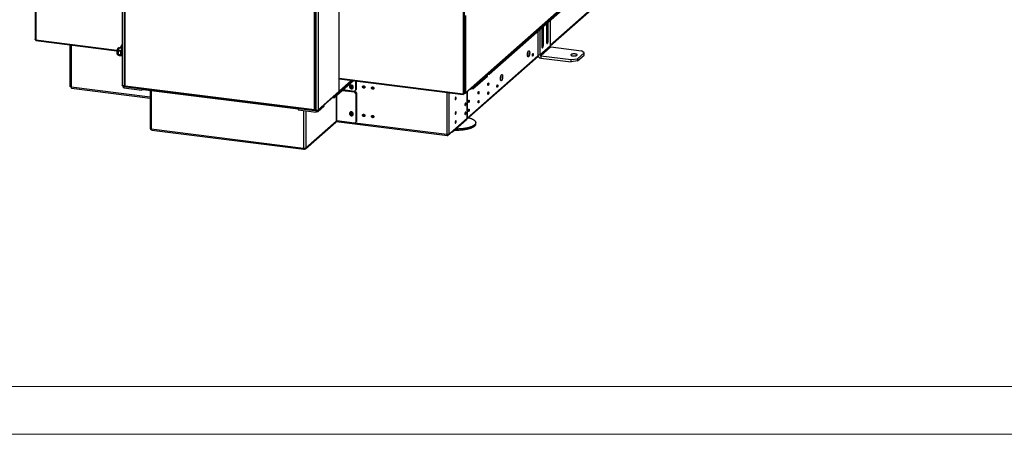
# Model space of a CAD drawing. Header units: millimetres. Extents: x 0 to 39025, y 0 to 11880.
# Tile 16 of 64: x 29995 to 32056, y 0 to 868. Entities that reach past the tile are written whole.
import ezdxf

# ---------------------------------------------------------------- set-up
doc = ezdxf.new("R2010")
doc.units = ezdxf.units.MM
doc.layers.add('FORMAT', color=7, linetype='Continuous')

msp = doc.modelspace()

# ---------------------------------------------------------------- linework, layer by layer
at = {"color": 7, "linetype": 'Continuous', "lineweight": 25, "ltscale": 20}
for p, q in [((30027.8, 2295.7), (30027.8, 826.3)), ((30029.1, 2294.8), (30029.1, 825.6)), ((30923.4, 2182.1), (30923.4, 713)), ((30926.1, 713.6), (30926.1, 2183.2)), ((30210, 1549.9), (30210, 730.7)), ((30214.2, 1549.8), (30214.2, 729.4)), ((30663.6, 1536.7), (30663.6, 717.7)), ((30663.8, 717.9), (30663.8, 1536.9)), ((30215.3, 1522.8), (30215.3, 729.3)), ((30216.5, 728.7), (30216.5, 1521.5)), ((30615.3, 1499.2), (30615.3, 678.9)), ((30620.3, 1498.4), (30620.3, 679.4)), ((30612.2, 678.9), (30612.2, 1471.7)), ((30614.6, 679.4), (30614.6, 1473.3)), ((30927.7, 713.9), (31479.1, 1200.1)), ((30928.3, 715.1), (31479.6, 1201.4)), ((31481.1, 1199.7), (30977.9, 755.9)), ((31481.1, 1196.8), (30977.9, 753.1)), ((31270.3, 960.1), (31105.5, 814.7)), ((31105.5, 813.2), (31270.8, 959)), ((30928.3, 876.6), (30928.3, 715.1)), ((31105.5, 865.6), (31105.5, 813)), ((31084.3, 846.9), (31084.3, 794.3)), ((31088.3, 850.5), (31088.3, 812)), ((31091.5, 814.8), (31091.5, 853.3)), ((31098.2, 859.2), (31098.2, 820.8)), ((31101.4, 823.6), (31101.4, 862)), ((30029.1, 825.6), (30199.1, 804.2)), ((31079.6, 842.7), (31079.6, 794.9)), ((30029.6, 824.3), (30198.8, 803)), ((30100.6, 815.3), (30100.6, 728.3)), ((30103.1, 815), (30103.1, 727.1)), ((30204.1, 808.9), (30201.9, 803.8)), ((30201.9, 803.8), (30207.7, 803.1)), ((30204.1, 808.9), (30209.9, 808.2)), ((30204.6, 809.3), (30210, 808.6)), ((30207.7, 803.1), (30209.9, 808.2)), ((30210, 810.5), (30209.7, 808.6)), ((31084.3, 794.3), (31105.5, 813)), ((31086.1, 792.2), (31107.4, 810.9)), ((31088.3, 815.2), (31091.5, 814.8)), ((31098.2, 824), (31101.4, 823.6)), ((31107.4, 810.9), (31171, 802.9)), ((30201.6, 802.4), (30207.4, 801.7)), ((30201.6, 802.4), (30201.6, 795.8)), ((30201.6, 795.8), (30207.3, 795.1)), ((30201.8, 794.8), (30207.6, 794.1)), ((30201.8, 794.8), (30202.9, 794)), ((30202.2, 793.9), (30203.1, 793.8)), ((30202.9, 794), (30203.9, 793.2)), ((30203.9, 793.2), (30209.7, 792.5)), ((30207.3, 795.1), (30207.4, 801.7)), ((30209.7, 792.5), (30207.6, 794.1)), ((30209.1, 793.1), (30210, 793)), ((30930.9, 659.3), (31080.6, 791.3)), ((31080.1, 792.3), (30931.9, 661.7)), ((31079.6, 794.9), (31084.3, 794.3)), ((31086.1, 792.2), (31149.7, 784.2)), ((31086.1, 792.2), (31086.1, 787.5)), ((31086.1, 787.5), (31149.7, 779.5)), ((31149.7, 784.2), (31162.6, 786.1)), ((31149.7, 779.5), (31149.7, 784.2)), ((31162.6, 786.1), (31176.8, 798.6)), ((31162.6, 781.4), (31176.8, 793.9)), ((31162.6, 786.1), (31162.6, 781.4)), ((31176.8, 798.6), (31171, 802.9)), ((31176.8, 793.9), (31176.8, 798.6)), ((31162.6, 781.4), (31149.7, 779.5)), ((30663.8, 745.7), (30923.4, 713)), ((30663.8, 744.4), (30923.8, 711.6)), ((30944.1, 726.1), (30974.2, 752.6)), ((30944.1, 723.2), (30974.2, 749.8)), ((30974.2, 752.6), (30972.8, 753.6)), ((30977.9, 753.1), (30974.2, 752.5)), ((30974.2, 749.8), (30974.2, 752.6)), ((30974.9, 755.4), (30977.9, 755.9)), ((30977.9, 755.9), (30977.9, 753.1)), ((30103.1, 727.1), (30268.4, 706.2)), ((30103.9, 724.5), (30268.4, 703.8)), ((30211.7, 729), (30211.7, 729.6)), ((30211.7, 729), (30214.2, 728.4)), ((30211.9, 726.6), (30211.9, 729)), ((30213.6, 725.3), (30211.9, 726.6)), ((30212.8, 728.7), (30213.6, 728.1)), ((30213.6, 728.1), (30251.1, 723.4)), ((30213.6, 728.1), (30213.6, 725.3)), ((30213.6, 725.3), (30251.1, 720.6)), ((30213.9, 729.4), (30214.2, 729.3)), ((30214.2, 729.4), (30215.3, 729.7)), ((30214.2, 729.3), (30215.3, 729.6)), ((30214.2, 729.3), (30214.2, 728.4)), ((30214.2, 728.4), (30215.9, 728.8)), ((30612.2, 678.9), (30216.5, 728.7)), ((30216.7, 728), (30612.4, 678.1)), ((30251.4, 723.6), (30251.1, 723.4)), ((30251.1, 723.4), (30251.1, 720.6)), ((30253.3, 722.5), (30251.1, 720.6)), ((30253.9, 721.8), (30578.2, 681)), ((30652.9, 707.3), (30691, 740.9)), ((30652.9, 704.5), (30693.8, 740.6)), ((30663.5, 717), (30690.7, 741)), ((30663.8, 718.2), (30689.7, 741.1)), ((30672, 721.4), (30696.3, 718.3)), ((30699.1, 720.8), (30699.1, 739.9)), ((30699.1, 720.8), (30700.1, 721.7)), ((30700.1, 721.7), (30700.1, 739.8)), ((30944.1, 723.2), (30939.2, 722.5)), ((30955.5, 736.3), (30940.5, 723.1)), ((30940.5, 725.1), (30940.5, 723.1)), ((30943.7, 726), (30944.1, 726.1)), ((30944.1, 726.1), (30944.1, 723.2)), ((30955.5, 736.3), (30955.5, 738.3)), ((30955.8, 736.9), (30955.8, 738.6)), ((30268.4, 720), (30268.4, 640.5)), ((30270.8, 719.7), (30270.8, 639.3)), ((30619.7, 678.2), (30663.1, 716.5)), ((30663.6, 717.7), (30620.3, 679.4)), ((30648.9, 703.9), (30649, 703.9)), ((30652.9, 704.5), (30649, 703.9)), ((30649, 703.9), (30649, 704)), ((30652.7, 707.3), (30652.9, 707.3)), ((30652.9, 707.3), (30652.9, 704.5)), ((30657.9, 708.9), (30657.9, 655.7)), ((30658.9, 655.9), (30658.9, 709.8)), ((30670.3, 719.9), (30696.3, 716.6)), ((30671.3, 720.8), (30697.3, 717.5)), ((30696.3, 718.3), (30699.1, 720.8)), ((30696.3, 716.6), (30697.3, 717.5)), ((30699.1, 713.4), (30696.3, 716.6)), ((30697.3, 717.5), (30700.1, 714.3)), ((30700.1, 714.3), (30699.1, 713.4)), ((30699.1, 713.4), (30699.1, 653.6)), ((30700.1, 714.3), (30700.1, 654.6)), ((30889.7, 715.9), (30889.7, 628)), ((30894.6, 628.7), (30894.6, 715.3)), ((30924.1, 712.7), (30923.8, 712.7)), ((30924.4, 712.9), (30924.1, 712.7)), ((30924.1, 712.7), (30924.1, 711.7)), ((30924.8, 712.4), (30924.1, 711.7)), ((30924.8, 712.4), (30924.8, 713)), ((30925.1, 712.9), (30924.9, 713)), ((30926.4, 713.5), (30925.1, 712.9)), ((30925.1, 713), (30925.1, 712.9)), ((30926.4, 713.5), (30926.4, 714.1)), ((30931.8, 661.5), (30931.8, 717.4)), ((30931.9, 717.6), (30931.9, 661.7)), ((30578.3, 682.2), (30578.5, 682.4)), ((30578.3, 682.2), (30615.8, 677.5)), ((30578.3, 682.2), (30578.3, 679.4)), ((30619.6, 678), (30632.8, 689.6)), ((30619.6, 675.2), (30632.8, 686.8)), ((30632.8, 689.6), (30632.7, 689.7)), ((30632.8, 686.8), (30632.8, 689.6)), ((30578.3, 679.4), (30615.8, 674.6)), ((30589.6, 677.9), (30589.6, 599.1)), ((30594.5, 677.3), (30594.5, 599.9)), ((30615.3, 677.8), (30614.5, 679.2)), ((30615.3, 678.9), (30614.6, 680)), ((30615.3, 678.8), (30614.6, 679.9)), ((30615.3, 678.8), (30615.3, 677.8)), ((30615.5, 678.8), (30615.3, 678.8)), ((30618.4, 677.8), (30615.3, 677.8)), ((30615.8, 677.5), (30617.9, 677.8)), ((30615.8, 674.6), (30615.8, 677.5)), ((30619.6, 675.2), (30615.8, 674.6)), ((30618.4, 677.8), (30618.4, 678.6)), ((30619.4, 678), (30619.6, 678)), ((30619.6, 678), (30619.6, 675.2)), ((30734.3, 666.2), (30735.7, 666.9)), ((30891, 625.6), (30931.8, 661.5)), ((30931.8, 661.7), (30931.9, 661.7)), ((30270.8, 639.3), (30589.6, 599.1)), ((30593.6, 597.6), (30656.8, 653.3)), ((30594.5, 599.9), (30657.9, 655.7)), ((30657.7, 654.7), (30890.5, 625.4)), ((30696.3, 651.2), (30658.9, 655.9)), ((30696.3, 651.2), (30699.1, 653.6)), ((30697.4, 652.2), (30889.7, 628)), ((30699.1, 653.6), (30700.1, 654.6)), ((30901.4, 633.2), (30930.7, 659.1)), ((30949.9, 649.5), (30949.9, 652.3)), ((30272.2, 636.6), (30590, 596.6)), ((30891, 627.9), (30891, 625.6)), ((30590.3, 596.8), (30590.3, 599.1)), ((30590.3, 597.6), (30591.2, 596.9)), ((30591.2, 596.9), (30591.2, 599))]:
    msp.add_line(p, q, dxfattribs=at)
at = {"color": 7, "linetype": 'Continuous', "lineweight": 25, "ltscale": 20, "flags": 128}
for points in [[(30029.1, 825.6), (30028.8, 825.7), (30028.5, 825.8), (30028.2, 825.9), (30028, 826), (30027.9, 826.1), (30027.8, 826.2), (30027.8, 826.3)], [(30029.6, 824.3), (30029.5, 824.3), (30029.4, 824.3), (30029.3, 824.5), (30029.2, 824.7), (30029.1, 825), (30029.1, 825.3), (30029.1, 825.6)], [(30204.1, 808.8), (30203.6, 808.8), (30203.2, 808.8), (30202.7, 808.7), (30202.3, 808.6), (30202, 808.4), (30201.6, 808.2), (30201.2, 808), (30200.9, 807.7), (30200.6, 807.3), (30200.3, 806.9), (30200, 806.5), (30199.8, 806), (30199.5, 805.4), (30199.3, 804.8), (30199.1, 804.2), (30199, 803.6), (30198.8, 803), (30198.7, 802.4), (30198.6, 801.8), (30198.6, 801.2), (30198.5, 800.6), (30198.5, 800), (30198.6, 799.4), (30198.6, 798.8), (30198.7, 798.2), (30198.8, 797.6), (30199, 796.9), (30199.1, 796.4), (30199.4, 796), (30199.6, 795.6), (30199.9, 795.2), (30200.2, 794.9), (30200.5, 794.6), (30200.9, 794.4), (30201.3, 794.2), (30201.7, 794.1), (30202.1, 794), (30202.2, 793.9)], [(30204.1, 808.8), (30203.9, 808.8), (30203.7, 808.8), (30203.4, 808.6), (30203.2, 808.5), (30202.9, 808.2), (30202.7, 807.9), (30202.4, 807.5), (30202.2, 807.1), (30202, 806.7), (30201.8, 806.1), (30201.6, 805.6), (30201.4, 805), (30201.2, 804.4), (30201, 803.7), (30200.9, 803), (30200.8, 802.4), (30200.7, 801.7), (30200.6, 801), (30200.6, 800.3), (30200.5, 799.6), (30200.5, 798.9), (30200.5, 798.3), (30200.6, 797.6), (30200.6, 797.1), (30200.7, 796.5), (30200.8, 796), (30200.9, 795.5), (30201.1, 795.1), (30201.3, 794.8), (30201.4, 794.5), (30201.6, 794.3), (30201.8, 794.1), (30202.1, 794), (30202.2, 793.9)], [(30210, 815.5), (30209.7, 815.3), (30209.3, 815.1), (30209, 814.8), (30208.7, 814.5), (30208.4, 814.1), (30208.1, 813.7), (30207.8, 813.2), (30207.6, 812.6), (30207.3, 812.1), (30207.1, 811.5), (30207, 810.9), (30206.8, 810.3), (30206.7, 809.7), (30206.6, 809.1), (30206.6, 809)], [(30210, 805.9), (30209.9, 805.7), (30209.7, 805.1), (30209.5, 804.6), (30209.3, 804), (30209.1, 803.4), (30209, 802.7), (30208.8, 802), (30208.7, 801.4), (30208.6, 800.7), (30208.5, 800), (30208.5, 799.3), (30208.5, 798.6), (30208.5, 797.9), (30208.5, 797.3), (30208.5, 796.6), (30208.6, 796.1), (30208.7, 795.5), (30208.8, 795), (30208.9, 794.5), (30209, 794.1), (30209.2, 793.8), (30209.4, 793.5), (30209.6, 793.3), (30209.8, 793.1), (30210, 793), (30210, 793)], [(31088.3, 812), (31088.3, 811.5), (31088.4, 811.1), (31088.4, 810.6), (31088.5, 810.2), (31088.6, 809.9), (31088.7, 809.6), (31088.9, 809.3), (31089, 809.2), (31089.2, 809), (31089.4, 809), (31089.5, 809), (31089.7, 809.1), (31089.9, 809.2), (31090.1, 809.4), (31090.3, 809.7), (31090.5, 810), (31090.7, 810.3), (31090.8, 810.7), (31091, 811.2), (31091.1, 811.7), (31091.2, 812.2), (31091.3, 812.7), (31091.4, 813.3), (31091.5, 813.8), (31091.5, 814.3), (31091.5, 814.8)], [(31098.2, 820.8), (31098.2, 820.3), (31098.3, 819.8), (31098.3, 819.4), (31098.4, 819), (31098.5, 818.6), (31098.6, 818.3), (31098.8, 818.1), (31098.9, 817.9), (31099.1, 817.8), (31099.3, 817.7), (31099.4, 817.7), (31099.6, 817.8), (31099.8, 817.9), (31100, 818.1), (31100.2, 818.4), (31100.4, 818.7), (31100.6, 819.1), (31100.7, 819.5), (31100.9, 819.9), (31101, 820.4), (31101.1, 820.9), (31101.2, 821.4), (31101.3, 822), (31101.4, 822.5), (31101.4, 823.1), (31101.4, 823.6)], [(30207.4, 798.4), (30207.4, 797.7), (30207.4, 797.1), (30207.5, 796.5), (30207.5, 795.9), (30207.6, 795.3), (30207.8, 794.9), (30207.9, 794.4), (30208.1, 794), (30208.2, 793.7), (30208.4, 793.5), (30208.6, 793.3)], [(31058.2, 794.4), (31058.2, 795), (31058.2, 795.7), (31058.3, 796.3), (31058.4, 797), (31058.5, 797.6), (31058.6, 798.2), (31058.7, 798.8), (31058.9, 799.4), (31059.1, 800), (31059.3, 800.5), (31059.5, 801), (31059.7, 801.4), (31059.9, 801.8), (31060.1, 802.1), (31060.3, 802.4), (31060.6, 802.6), (31060.8, 802.8), (31061, 802.9), (31061.2, 802.9), (31061.4, 802.9), (31061.6, 802.8), (31061.8, 802.6), (31062, 802.4), (31062.2, 802.1), (31062.3, 801.8), (31062.5, 801.4), (31062.6, 800.9), (31062.7, 800.4), (31062.7, 799.9), (31062.8, 799.4), (31062.8, 798.8), (31062.8, 798.2), (31062.8, 797.5), (31062.7, 796.9), (31062.7, 796.3), (31062.6, 795.6), (31062.5, 795), (31062.3, 794.4), (31062.2, 793.8), (31062, 793.2), (31061.8, 792.7), (31061.6, 792.2), (31061.4, 791.7), (31061.2, 791.3), (31061, 790.9), (31060.8, 790.6), (31060.6, 790.4), (31060.3, 790.2), (31060.1, 790.1), (31059.9, 790), (31059.7, 790), (31059.5, 790.1), (31059.3, 790.2), (31059.1, 790.4), (31058.9, 790.6), (31058.7, 791), (31058.6, 791.3), (31058.5, 791.7), (31058.4, 792.2), (31058.3, 792.7), (31058.2, 793.2), (31058.2, 793.8), (31058.2, 794.4)], [(31068.4, 793.5), (31068.4, 793.9), (31068.5, 794.4), (31068.5, 794.8), (31068.6, 795.2), (31068.7, 795.6), (31068.8, 795.9), (31068.9, 796.2), (31069.1, 796.5), (31069.2, 796.7), (31069.4, 796.8), (31069.5, 796.9), (31069.7, 796.9), (31069.8, 796.9), (31069.9, 796.8), (31070, 796.6), (31070.1, 796.3), (31070.2, 796.1), (31070.2, 795.7), (31070.3, 795.4), (31070.3, 795), (31070.2, 794.5), (31070.2, 794.1), (31070.1, 793.7), (31070, 793.3), (31069.9, 793), (31069.8, 792.6), (31069.7, 792.3), (31069.5, 792.1), (31069.4, 791.9), (31069.2, 791.8), (31069.1, 791.8), (31068.9, 791.8), (31068.8, 791.9), (31068.7, 792), (31068.6, 792.2), (31068.5, 792.5), (31068.5, 792.8), (31068.4, 793.2), (31068.4, 793.5)], [(31149.6, 794.9), (31149.4, 794.7), (31149.3, 794.5), (31149.2, 794.3), (31149.2, 794), (31149.2, 793.8), (31149.4, 793.6), (31149.5, 793.4), (31149.8, 793.2), (31150.1, 793), (31150.4, 792.8), (31150.9, 792.7), (31151.3, 792.5), (31151.8, 792.4), (31152.4, 792.3), (31152.9, 792.2), (31153.5, 792.1), (31154.2, 792), (31154.8, 792), (31155.4, 792), (31156.1, 792), (31156.7, 792), (31157.4, 792), (31158, 792.1), (31158.6, 792.2), (31159.1, 792.3), (31159.7, 792.4), (31160.2, 792.6), (31160.6, 792.7), (31161, 792.9), (31161.3, 793.1), (31161.6, 793.3), (31161.9, 793.5), (31162, 793.7), (31162.1, 793.9), (31162.2, 794.1), (31162.2, 794.3), (31162.1, 794.5), (31161.9, 794.7), (31161.7, 794.9), (31161.4, 795.1), (31161.1, 795.3), (31160.7, 795.5), (31160.3, 795.7), (31159.8, 795.8), (31159.3, 795.9), (31158.7, 796), (31158.1, 796.1), (31157.5, 796.2), (31156.9, 796.2), (31156.2, 796.3), (31155.6, 796.3), (31154.9, 796.3), (31154.3, 796.2), (31153.7, 796.2), (31153.1, 796.1), (31152.5, 796), (31151.9, 795.9), (31151.4, 795.8), (31151, 795.6), (31150.5, 795.5), (31150.2, 795.3), (31149.9, 795.1), (31149.6, 794.9)], [(31001.6, 744.5), (31001.6, 745.2), (31001.7, 745.8), (31001.7, 746.4), (31001.8, 747.1), (31001.9, 747.7), (31002, 748.3), (31002.2, 748.9), (31002.3, 749.5), (31002.5, 750.1), (31002.7, 750.6), (31002.9, 751.1), (31003.1, 751.5), (31003.3, 751.9), (31003.5, 752.2), (31003.8, 752.5), (31004, 752.7), (31004.2, 752.9), (31004.4, 753), (31004.7, 753), (31004.9, 753), (31005.1, 752.9), (31005.3, 752.7), (31005.5, 752.5), (31005.6, 752.2), (31005.8, 751.9), (31005.9, 751.5), (31006, 751), (31006.1, 750.6), (31006.2, 750), (31006.2, 749.5), (31006.2, 748.9), (31006.2, 748.3), (31006.2, 747.7), (31006.2, 747), (31006.1, 746.4), (31006, 745.7), (31005.9, 745.1), (31005.8, 744.5), (31005.6, 743.9), (31005.5, 743.3), (31005.3, 742.8), (31005.1, 742.3), (31004.9, 741.8), (31004.7, 741.4), (31004.4, 741), (31004.2, 740.7), (31004, 740.5), (31003.8, 740.3), (31003.5, 740.2), (31003.3, 740.1), (31003.1, 740.1), (31002.9, 740.2), (31002.7, 740.3), (31002.5, 740.5), (31002.3, 740.8), (31002.2, 741.1), (31002, 741.4), (31001.9, 741.8), (31001.8, 742.3), (31001.7, 742.8), (31001.7, 743.4), (31001.6, 743.9), (31001.6, 744.5)], [(30103.1, 727.1), (30102.6, 727.1), (30102.2, 727.2), (30101.8, 727.3), (30101.5, 727.5), (30101.2, 727.6), (30101, 727.7), (30100.8, 727.9), (30100.7, 728.1), (30100.6, 728.2), (30100.6, 728.3)], [(30103.1, 727.1), (30103.1, 726.6), (30103.1, 726.2), (30103.2, 725.8), (30103.3, 725.4), (30103.4, 725.1), (30103.5, 724.9), (30103.6, 724.7), (30103.8, 724.6), (30103.9, 724.5), (30103.9, 724.5)], [(30214.2, 729.4), (30213.8, 729.4), (30213.4, 729.4), (30213, 729.4), (30212.6, 729.4), (30212.2, 729.5), (30211.8, 729.6), (30211.4, 729.6), (30211.1, 729.8), (30210.8, 729.9), (30210.5, 730), (30210.3, 730.2), (30210.1, 730.4), (30210.1, 730.6), (30210, 730.7)], [(30215.3, 729.3), (30215.3, 729.3), (30215.4, 729.1), (30215.5, 729), (30215.7, 728.9), (30215.9, 728.8), (30216.2, 728.8), (30216.5, 728.7)], [(30216.5, 728.7), (30216.5, 728.5), (30216.5, 728.3), (30216.6, 728.1), (30216.7, 728), (30216.7, 728)], [(30253.9, 721.8), (30253.9, 721.8), (30253.7, 721.9), (30253.6, 722), (30253.4, 722.2), (30253.3, 722.5), (30253.2, 722.8), (30253.1, 723.1), (30253.1, 723.4)], [(30685.8, 727.6), (30685.8, 727.1), (30685.9, 726.6), (30686, 726.1), (30686.2, 725.6), (30686.5, 725.2), (30686.8, 724.8), (30687.2, 724.4), (30687.6, 724), (30688, 723.7), (30688.5, 723.5), (30689, 723.3), (30689.5, 723.2), (30690, 723.1), (30690.5, 723.1), (30691, 723.2), (30691.4, 723.3), (30691.9, 723.5), (30692.3, 723.7), (30692.6, 724), (30692.9, 724.4), (30693.2, 724.8), (30693.4, 725.2), (30693.6, 725.6), (30693.7, 726.1), (30693.7, 726.6), (30693.7, 727.1), (30693.6, 727.6), (30693.4, 728.1), (30693.2, 728.6), (30692.9, 729.1), (30692.6, 729.5), (30692.3, 729.9), (30691.9, 730.2), (30691.4, 730.5), (30691, 730.8), (30690.5, 731), (30690, 731.1), (30689.5, 731.2), (30689, 731.2), (30688.5, 731.1), (30688, 731), (30687.6, 730.8), (30687.2, 730.5), (30686.8, 730.2), (30686.5, 729.9), (30686.2, 729.5), (30686, 729.1), (30685.9, 728.6), (30685.8, 728.1), (30685.8, 727.6)], [(30713.1, 727.3), (30713.1, 727.7), (30713.2, 728.1), (30713.4, 728.4), (30713.6, 728.8), (30713.8, 729), (30714.1, 729.2), (30714.5, 729.4), (30714.8, 729.5), (30715.2, 729.5), (30715.6, 729.5), (30716, 729.4), (30716.4, 729.2), (30716.7, 729), (30717.1, 728.7), (30717.3, 728.4), (30717.6, 728.1), (30717.8, 727.7), (30717.9, 727.3), (30717.9, 726.9), (30717.9, 726.5), (30717.9, 726.2), (30717.8, 725.8), (30717.6, 725.5), (30717.3, 725.2), (30717.1, 724.9), (30716.7, 724.8), (30716.4, 724.6), (30716, 724.6), (30715.6, 724.6), (30715.2, 724.6), (30714.8, 724.8), (30714.5, 725), (30714.1, 725.2), (30713.8, 725.5), (30713.6, 725.8), (30713.4, 726.2), (30713.2, 726.5), (30713.1, 726.9), (30713.1, 727.3)], [(30731.8, 725), (30731.8, 725.4), (30731.9, 725.7), (30732.1, 726.1), (30732.3, 726.4), (30732.5, 726.7), (30732.9, 726.9), (30733.2, 727), (30733.6, 727.1), (30733.9, 727.1), (30734.3, 727.1), (30734.7, 727), (30735.1, 726.9), (30735.4, 726.6), (30735.8, 726.4), (30736.1, 726.1), (30736.3, 725.7), (30736.5, 725.4), (30736.6, 725), (30736.7, 724.6), (30736.7, 724.2), (30736.6, 723.8), (30736.5, 723.4), (30736.3, 723.1), (30736.1, 722.8), (30735.8, 722.6), (30735.4, 722.4), (30735.1, 722.3), (30734.7, 722.2), (30734.3, 722.2), (30733.9, 722.3), (30733.6, 722.4), (30733.2, 722.6), (30732.9, 722.8), (30732.5, 723.1), (30732.3, 723.5), (30732.1, 723.8), (30731.9, 724.2), (30731.8, 724.6), (30731.8, 725)], [(30975.2, 732), (30975.2, 732.4), (30975.3, 732.9), (30975.3, 733.3), (30975.4, 733.7), (30975.5, 734.1), (30975.6, 734.4), (30975.7, 734.7), (30975.9, 735), (30976, 735.2), (30976.2, 735.3), (30976.3, 735.4), (30976.5, 735.4), (30976.6, 735.4), (30976.7, 735.3), (30976.8, 735.1), (30976.9, 734.8), (30977, 734.6), (30977, 734.2), (30977, 733.9), (30977, 733.5), (30977, 733), (30977, 732.6), (30976.9, 732.2), (30976.8, 731.8), (30976.7, 731.5), (30976.6, 731.1), (30976.5, 730.8), (30976.3, 730.6), (30976.2, 730.4), (30976, 730.3), (30975.9, 730.3), (30975.7, 730.3), (30975.6, 730.4), (30975.5, 730.5), (30975.4, 730.7), (30975.3, 731), (30975.3, 731.3), (30975.2, 731.7), (30975.2, 732)], [(30994.2, 728.1), (30994.2, 728.5), (30994.2, 728.9), (30994.3, 729.3), (30994.4, 729.7), (30994.5, 730.1), (30994.6, 730.4), (30994.7, 730.7), (30994.8, 731), (30995, 731.2), (30995.1, 731.3), (30995.3, 731.4), (30995.4, 731.4), (30995.6, 731.4), (30995.7, 731.3), (30995.8, 731.1), (30995.9, 730.9), (30995.9, 730.6), (30996, 730.2), (30996, 729.9), (30996, 729.5), (30996, 729.1), (30995.9, 728.7), (30995.9, 728.2), (30995.8, 727.8), (30995.7, 727.5), (30995.6, 727.1), (30995.4, 726.9), (30995.3, 726.6), (30995.1, 726.4), (30995, 726.3), (30994.8, 726.3), (30994.7, 726.3), (30994.6, 726.4), (30994.5, 726.5), (30994.4, 726.7), (30994.3, 727), (30994.2, 727.3), (30994.2, 727.7), (30994.2, 728.1)], [(30663.8, 717.9), (30663.7, 717.8), (30663.6, 717.7)], [(30907, 702.1), (30907, 701.7), (30907, 701.4), (30907.1, 701.1), (30907.2, 700.8), (30907.3, 700.6), (30907.4, 700.4), (30907.5, 700.4), (30907.6, 700.3), (30907.8, 700.4), (30907.9, 700.5), (30908.1, 700.7), (30908.2, 700.9), (30908.4, 701.2), (30908.5, 701.5), (30908.6, 701.9), (30908.7, 702.3), (30908.7, 702.7), (30908.8, 703.1), (30908.8, 703.5), (30908.8, 703.9), (30908.8, 704.3), (30908.7, 704.6), (30908.7, 704.9), (30908.6, 705.2), (30908.5, 705.3), (30908.4, 705.4), (30908.2, 705.5), (30908.1, 705.5), (30907.9, 705.4), (30907.8, 705.3), (30907.6, 705), (30907.5, 704.8), (30907.4, 704.5), (30907.3, 704.1), (30907.2, 703.7), (30907.1, 703.3), (30907, 702.9), (30907, 702.5), (30907, 702.1)], [(30926.1, 713.6), (30926.1, 713.6), (30926, 713.4), (30925.9, 713.3), (30925.7, 713.2), (30925.4, 713.1), (30925.2, 713), (30924.8, 713), (30924.5, 712.9), (30924.1, 712.9), (30923.7, 712.9), (30923.4, 713)], [(30923.4, 713), (30923.4, 712.6), (30923.4, 712.3), (30923.5, 712), (30923.6, 711.8), (30923.7, 711.7), (30923.8, 711.6), (30923.9, 711.6), (30924.1, 711.7)], [(30923.7, 712.9), (30923.8, 712.8), (30923.8, 712.7), (30923.9, 712.6), (30923.9, 712.6), (30924, 712.6), (30924.1, 712.7)], [(30954.9, 714.1), (30954.9, 714.5), (30954.9, 714.9), (30955, 715.3), (30955.1, 715.7), (30955.2, 716.1), (30955.3, 716.5), (30955.4, 716.8), (30955.5, 717), (30955.7, 717.3), (30955.8, 717.4), (30956, 717.5), (30956.1, 717.5), (30956.3, 717.4), (30956.4, 717.3), (30956.5, 717.2), (30956.6, 716.9), (30956.6, 716.6), (30956.7, 716.3), (30956.7, 715.9), (30956.7, 715.5), (30956.7, 715.1), (30956.6, 714.7), (30956.6, 714.3), (30956.5, 713.9), (30956.4, 713.5), (30956.3, 713.2), (30956.1, 712.9), (30956, 712.7), (30955.8, 712.5), (30955.7, 712.4), (30955.5, 712.3), (30955.4, 712.4), (30955.3, 712.4), (30955.2, 712.6), (30955.1, 712.8), (30955, 713.1), (30954.9, 713.4), (30954.9, 713.7), (30954.9, 714.1)], [(30975.2, 713.2), (30975.2, 713.6), (30975.3, 714), (30975.3, 714.4), (30975.4, 714.8), (30975.5, 715.2), (30975.6, 715.5), (30975.7, 715.9), (30975.9, 716.1), (30976, 716.3), (30976.2, 716.5), (30976.3, 716.6), (30976.5, 716.6), (30976.6, 716.5), (30976.7, 716.4), (30976.8, 716.2), (30976.9, 716), (30977, 715.7), (30977, 715.4), (30977, 715), (30977, 714.6), (30977, 714.2), (30977, 713.8), (30976.9, 713.4), (30976.8, 713), (30976.7, 712.6), (30976.6, 712.3), (30976.5, 712), (30976.3, 711.8), (30976.2, 711.6), (30976, 711.5), (30975.9, 711.4), (30975.7, 711.4), (30975.6, 711.5), (30975.5, 711.7), (30975.4, 711.9), (30975.3, 712.1), (30975.3, 712.4), (30975.2, 712.8), (30975.2, 713.2)], [(30577.4, 682.6), (30577.4, 682.3), (30577.5, 681.9), (30577.6, 681.6), (30577.7, 681.4), (30577.9, 681.2), (30578, 681), (30578.2, 681), (30578.3, 681)], [(30927.3, 689.8), (30927.3, 689.4), (30927.4, 689.1), (30927.4, 688.7), (30927.5, 688.5), (30927.6, 688.3), (30927.7, 688.1), (30927.8, 688), (30928, 688), (30928.1, 688.1), (30928.3, 688.2), (30928.4, 688.4), (30928.6, 688.6), (30928.7, 688.9), (30928.8, 689.2), (30928.9, 689.6), (30929, 690), (30929.1, 690.4), (30929.1, 690.8), (30929.1, 691.2), (30929.1, 691.6), (30929.1, 692), (30929.1, 692.3), (30929, 692.6), (30928.9, 692.8), (30928.8, 693), (30928.7, 693.1), (30928.6, 693.2), (30928.4, 693.2), (30928.3, 693.1), (30928.1, 692.9), (30928, 692.7), (30927.8, 692.5), (30927.7, 692.2), (30927.6, 691.8), (30927.5, 691.4), (30927.4, 691), (30927.4, 690.6), (30927.3, 690.2), (30927.3, 689.8)], [(30934.6, 696.2), (30934.6, 696.6), (30934.6, 697), (30934.7, 697.4), (30934.7, 697.8), (30934.8, 698.2), (30935, 698.5), (30935.1, 698.9), (30935.2, 699.1), (30935.4, 699.3), (30935.5, 699.5), (30935.7, 699.6), (30935.8, 699.6), (30935.9, 699.5), (30936.1, 699.4), (30936.2, 699.2), (30936.3, 699), (30936.3, 698.7), (30936.4, 698.4), (30936.4, 698), (30936.4, 697.6), (30936.4, 697.2), (30936.3, 696.8), (30936.3, 696.4), (30936.2, 696), (30936.1, 695.6), (30935.9, 695.3), (30935.8, 695), (30935.7, 694.7), (30935.5, 694.6), (30935.4, 694.5), (30935.2, 694.4), (30935.1, 694.4), (30935, 694.5), (30934.8, 694.7), (30934.7, 694.9), (30934.7, 695.1), (30934.6, 695.4), (30934.6, 695.8), (30934.6, 696.2)], [(30934.6, 677.3), (30934.6, 677.7), (30934.6, 678.1), (30934.7, 678.6), (30934.7, 679), (30934.8, 679.3), (30935, 679.7), (30935.1, 680), (30935.2, 680.3), (30935.4, 680.5), (30935.5, 680.6), (30935.7, 680.7), (30935.8, 680.7), (30935.9, 680.7), (30936.1, 680.5), (30936.2, 680.4), (30936.3, 680.1), (30936.3, 679.8), (30936.4, 679.5), (30936.4, 679.1), (30936.4, 678.7), (30936.4, 678.3), (30936.3, 677.9), (30936.3, 677.5), (30936.2, 677.1), (30936.1, 676.7), (30935.9, 676.4), (30935.8, 676.1), (30935.7, 675.9), (30935.5, 675.7), (30935.4, 675.6), (30935.2, 675.6), (30935.1, 675.6), (30935, 675.7), (30934.8, 675.8), (30934.7, 676), (30934.7, 676.3), (30934.6, 676.6), (30934.6, 676.9), (30934.6, 677.3)], [(30954.9, 695.3), (30954.9, 695.7), (30954.9, 696.1), (30955, 696.5), (30955.1, 696.9), (30955.2, 697.3), (30955.3, 697.6), (30955.4, 697.9), (30955.5, 698.2), (30955.7, 698.4), (30955.8, 698.5), (30956, 698.6), (30956.1, 698.6), (30956.3, 698.6), (30956.4, 698.5), (30956.5, 698.3), (30956.6, 698.1), (30956.6, 697.8), (30956.7, 697.4), (30956.7, 697.1), (30956.7, 696.7), (30956.7, 696.3), (30956.6, 695.8), (30956.6, 695.4), (30956.5, 695), (30956.4, 694.7), (30956.3, 694.3), (30956.1, 694.1), (30956, 693.8), (30955.8, 693.6), (30955.7, 693.5), (30955.5, 693.5), (30955.4, 693.5), (30955.3, 693.6), (30955.2, 693.7), (30955.1, 693.9), (30955, 694.2), (30954.9, 694.5), (30954.9, 694.9), (30954.9, 695.3)], [(30612.2, 678.9), (30612.5, 678.8), (30612.9, 678.8), (30613.2, 678.8), (30613.5, 678.9), (30613.8, 678.9), (30614.1, 679), (30614.3, 679.1), (30614.5, 679.2), (30614.6, 679.3), (30614.6, 679.4)], [(30612.8, 678.8), (30612.8, 678.7), (30612.7, 678.5), (30612.6, 678.3), (30612.5, 678.2), (30612.4, 678.1), (30612.4, 678.2), (30612.3, 678.3), (30612.2, 678.4), (30612.2, 678.6), (30612.2, 678.9)], [(30685.8, 671.3), (30685.8, 670.8), (30685.9, 670.3), (30686, 669.8), (30686.2, 669.4), (30686.5, 668.9), (30686.8, 668.5), (30687.2, 668.1), (30687.6, 667.7), (30688, 667.4), (30688.5, 667.2), (30689, 667), (30689.5, 666.9), (30690, 666.8), (30690.5, 666.8), (30691, 666.9), (30691.4, 667), (30691.9, 667.2), (30692.3, 667.4), (30692.6, 667.7), (30692.9, 668.1), (30693.2, 668.5), (30693.4, 668.9), (30693.6, 669.4), (30693.7, 669.8), (30693.7, 670.3), (30693.7, 670.8), (30693.6, 671.4), (30693.4, 671.9), (30693.2, 672.3), (30692.9, 672.8), (30692.6, 673.2), (30692.3, 673.6), (30691.9, 674), (30691.4, 674.3), (30691, 674.5), (30690.5, 674.7), (30690, 674.8), (30689.5, 674.9), (30689, 674.9), (30688.5, 674.8), (30688, 674.7), (30687.6, 674.5), (30687.2, 674.3), (30686.8, 674), (30686.5, 673.6), (30686.2, 673.2), (30686, 672.8), (30685.9, 672.3), (30685.8, 671.8), (30685.8, 671.3)], [(30713.1, 667.8), (30713.1, 668.1), (30713.2, 668.5), (30713.4, 668.9), (30713.6, 669.2), (30713.8, 669.4), (30714.1, 669.6), (30714.5, 669.8), (30714.8, 669.9), (30715.2, 669.9), (30715.6, 669.9), (30716, 669.8), (30716.4, 669.6), (30716.7, 669.4), (30717.1, 669.2), (30717.3, 668.8), (30717.6, 668.5), (30717.8, 668.1), (30717.9, 667.7), (30717.9, 667.3), (30717.9, 666.9), (30717.9, 666.6), (30717.8, 666.2), (30717.6, 665.9), (30717.3, 665.6), (30717.1, 665.4), (30716.7, 665.2), (30716.4, 665), (30716, 665), (30715.6, 665), (30715.2, 665.1), (30714.8, 665.2), (30714.5, 665.4), (30714.1, 665.6), (30713.8, 665.9), (30713.6, 666.2), (30713.4, 666.6), (30713.2, 667), (30713.1, 667.4), (30713.1, 667.8)], [(30731.8, 665.4), (30731.8, 665.8), (30731.9, 666.2), (30732.1, 666.5), (30732.3, 666.8), (30732.5, 667.1), (30732.9, 667.3), (30733.2, 667.4), (30733.6, 667.5), (30733.9, 667.6), (30734.3, 667.5), (30734.7, 667.4), (30735.1, 667.3), (30735.4, 667.1), (30735.8, 666.8), (30736.1, 666.5), (30736.3, 666.1), (30736.5, 665.8), (30736.6, 665.4), (30736.7, 665), (30736.7, 664.6), (30736.6, 664.2), (30736.5, 663.8), (30736.3, 663.5), (30736.1, 663.2), (30735.8, 663), (30735.4, 662.8), (30735.1, 662.7), (30734.7, 662.6), (30734.3, 662.6), (30733.9, 662.7), (30733.6, 662.8), (30733.2, 663), (30732.9, 663.2), (30732.5, 663.5), (30732.3, 663.9), (30732.1, 664.2), (30731.9, 664.6), (30731.8, 665), (30731.8, 665.4)], [(30907, 671.9), (30907, 671.5), (30907, 671.1), (30907.1, 670.8), (30907.2, 670.5), (30907.3, 670.3), (30907.4, 670.2), (30907.5, 670.1), (30907.6, 670.1), (30907.8, 670.1), (30907.9, 670.3), (30908.1, 670.4), (30908.2, 670.7), (30908.4, 671), (30908.5, 671.3), (30908.6, 671.6), (30908.7, 672), (30908.7, 672.5), (30908.8, 672.9), (30908.8, 673.3), (30908.8, 673.7), (30908.8, 674), (30908.7, 674.4), (30908.7, 674.7), (30908.6, 674.9), (30908.5, 675.1), (30908.4, 675.2), (30908.2, 675.2), (30908.1, 675.2), (30907.9, 675.2), (30907.8, 675), (30907.6, 674.8), (30907.5, 674.5), (30907.4, 674.2), (30907.3, 673.9), (30907.2, 673.5), (30907.1, 673.1), (30907, 672.7), (30907, 672.3), (30907, 671.9)], [(30934.8, 662.7), (30935.1, 662.6), (30936.4, 662.3), (30937.5, 661.9), (30938.7, 661.5), (30939.8, 661.1), (30940.8, 660.7), (30941.8, 660.3), (30942.8, 659.9), (30943.7, 659.4), (30944.5, 659), (30945.3, 658.5), (30946, 658), (30946.6, 657.5), (30947.3, 657), (30947.8, 656.5), (30948.3, 656), (30948.7, 655.5), (30949.1, 655), (30949.3, 654.4), (30949.6, 653.9), (30949.7, 653.4), (30949.8, 652.8), (30949.9, 652.3), (30949.8, 651.8), (30949.7, 651.2), (30949.6, 650.7), (30949.4, 650.2), (30949.1, 649.6), (30948.7, 649.1), (30948.3, 648.6), (30947.8, 648.1), (30947.3, 647.6), (30946.7, 647.1), (30946, 646.6), (30945.3, 646.1), (30944.5, 645.6), (30943.7, 645.2), (30942.8, 644.7), (30941.9, 644.3), (30940.9, 643.9), (30939.8, 643.5), (30938.7, 643.1), (30937.6, 642.7), (30936.4, 642.3), (30935.2, 642), (30933.9, 641.6), (30932.6, 641.3), (30931.3, 641), (30929.9, 640.8), (30928.5, 640.5), (30927.1, 640.3), (30925.6, 640), (30924.1, 639.8), (30922.6, 639.6), (30921, 639.5), (30919.5, 639.3), (30917.9, 639.2), (30916.3, 639.1), (30914.7, 639.1), (30913.1, 639), (30911.5, 639), (30909.9, 639), (30908.3, 639), (30907.9, 639)], [(30927.3, 670.9), (30927.3, 670.5), (30927.4, 670.2), (30927.4, 669.9), (30927.5, 669.6), (30927.6, 669.4), (30927.7, 669.3), (30927.8, 669.2), (30928, 669.2), (30928.1, 669.2), (30928.3, 669.3), (30928.4, 669.5), (30928.6, 669.7), (30928.7, 670), (30928.8, 670.4), (30928.9, 670.7), (30929, 671.1), (30929.1, 671.5), (30929.1, 671.9), (30929.1, 672.4), (30929.1, 672.7), (30929.1, 673.1), (30929.1, 673.4), (30929, 673.7), (30928.9, 674), (30928.8, 674.2), (30928.7, 674.3), (30928.6, 674.3), (30928.4, 674.3), (30928.3, 674.2), (30928.1, 674.1), (30928, 673.9), (30927.8, 673.6), (30927.7, 673.3), (30927.6, 672.9), (30927.5, 672.6), (30927.4, 672.2), (30927.4, 671.7), (30927.3, 671.3), (30927.3, 670.9)], [(30268.4, 640.5), (30268.4, 640.4), (30268.4, 640.3), (30268.6, 640.1), (30268.7, 639.9), (30269, 639.8), (30269.3, 639.7), (30269.6, 639.5), (30270, 639.4), (30270.4, 639.4), (30270.8, 639.3)], [(30272.2, 636.6), (30272, 636.7), (30271.7, 636.9), (30271.5, 637.2), (30271.3, 637.6), (30271.1, 638), (30271, 638.5), (30270.8, 639.3)], [(30949.9, 649.5), (30949.8, 648.9), (30949.7, 648.4), (30949.6, 647.9), (30949.4, 647.3), (30949.1, 646.8), (30948.7, 646.3), (30948.3, 645.8), (30947.8, 645.3), (30947.3, 644.7), (30946.7, 644.3), (30946, 643.8), (30945.3, 643.3), (30944.5, 642.8), (30943.7, 642.3), (30942.8, 641.9), (30941.9, 641.5), (30940.9, 641), (30939.8, 640.6), (30938.7, 640.2), (30937.6, 639.9), (30936.4, 639.5), (30935.2, 639.1), (30933.9, 638.8), (30932.6, 638.5), (30931.3, 638.2), (30929.9, 637.9), (30928.5, 637.7), (30927.1, 637.4), (30925.6, 637.2), (30924.1, 637), (30922.6, 636.8), (30921, 636.7), (30919.5, 636.5), (30917.9, 636.4), (30916.3, 636.3), (30914.7, 636.2), (30913.1, 636.2), (30911.5, 636.1), (30909.9, 636.1), (30908.3, 636.1), (30906.7, 636.2), (30905.1, 636.2), (30904.8, 636.2)], [(30907, 653), (30907, 652.6), (30907, 652.3), (30907.1, 652), (30907.2, 651.7), (30907.3, 651.5), (30907.4, 651.3), (30907.5, 651.2), (30907.6, 651.2), (30907.8, 651.3), (30907.9, 651.4), (30908.1, 651.6), (30908.2, 651.8), (30908.4, 652.1), (30908.5, 652.4), (30908.6, 652.8), (30908.7, 653.2), (30908.7, 653.6), (30908.8, 654), (30908.8, 654.4), (30908.8, 654.8), (30908.8, 655.2), (30908.7, 655.5), (30908.7, 655.8), (30908.6, 656), (30908.5, 656.2), (30908.4, 656.3), (30908.2, 656.4), (30908.1, 656.4), (30907.9, 656.3), (30907.8, 656.1), (30907.6, 655.9), (30907.5, 655.7), (30907.4, 655.4), (30907.3, 655), (30907.2, 654.6), (30907.1, 654.2), (30907, 653.8), (30907, 653.4), (30907, 653)], [(30889.7, 628), (30889.7, 627.5), (30889.7, 627.1), (30889.8, 626.7), (30889.8, 626.3), (30889.9, 626), (30890.1, 625.8), (30890.2, 625.6), (30890.3, 625.5), (30890.5, 625.4), (30890.7, 625.4), (30890.8, 625.5), (30891, 625.6)], [(30589.6, 599.1), (30589.6, 598.5), (30589.6, 598), (30589.6, 597.6), (30589.6, 597.2), (30589.7, 596.9), (30589.8, 596.7), (30590, 596.6), (30590.1, 596.6), (30590.3, 596.8)]]:
    msp.add_lwpolyline(points, dxfattribs=at)
at = {"color": 7, "linetype": 'Continuous', "lineweight": 25, "ltscale": 400}
for centre, radius, start, end in [((30224.9, 798.7), 23.6, 167.4076, 170.8726), ((30205.8, 807.3), 2.32, 120.7398, 137.0214), ((30227.4, 798.3), 20, 158.5303, 179.7498), ((30225.8, 806.9), 17.2, 155.9435, 173.6587), ((30213.8, 803.8), 5.39, 134.5109, 159.7376), ((30211.9, 806.2), 2.89, 131.029, 136.2467), ((31107.7, 813.1), 2.18, 181.0587, 261.7605), ((30210, 797.3), 8.56, 190.4449, 197.2629), ((30215.8, 796.6), 8.56, 190.4449, 197.2629), ((30230.7, 798), 23.6, 167.4076, 170.8726), ((30209.2, 794), 0.916, 231.2268, 262.4147), ((30208.6, 794.3), 2.1, 300.2809, 312.3209), ((31044.2, 798.5), 15.8, 334.6824, 10.9561), ((31087.2, 795), 7.64, 181.0587, 261.7605), ((31086.5, 794.4), 2.18, 181.0587, 261.7605), ((30987.6, 748.6), 15.8, 334.6824, 10.9561), ((30212.1, 730.8), 1.83, 201.5414, 257.8177), ((30692.6, 729.6), 5.75, 186.122, 256.6973), ((30691.3, 728.4), 4.4, 148.6407, 263.886), ((30691.4, 729.4), 3.47, 150.6852, 180.4463), ((30692.2, 729.3), 4.19, 179.5173, 288.2924), ((30691.7, 729.5), 2.82, 144.2859, 180.7405), ((30692.3, 729.4), 3.45, 179.1066, 293.8623), ((30694.4, 731.3), 3.66, 186.7284, 256.0908), ((30691.3, 727.7), 3.64, 262.2247, 298.557), ((30716.9, 728.2), 2.7, 155.0025, 287.8168), ((30717, 728.3), 2.71, 157.016, 285.8032), ((30718.1, 729.3), 2.81, 176.6673, 266.152), ((30735.6, 725.9), 2.7, 155.0025, 287.8168), ((30735.7, 726), 2.71, 157.016, 285.8032), ((30736.8, 727), 2.81, 176.6673, 266.152), ((30937, 728.7), 6.56, 270.919, 302.4429), ((30955, 737), 0.81, 306.7764, 355.7757), ((30662.1, 717.6), 1.5, 312.158, 0.9777), ((30925.8, 717.5), 3.46, 274.749, 315.8229), ((30926.6, 715.1), 1.63, 261.3986, 1.4206), ((30617.3, 683.5), 5.06, 246.5657, 305.7872), ((30618.6, 679.5), 1.75, 265.8028, 357.0164), ((30691.2, 672.1), 4.36, 148.0396, 294.7797), ((30692.6, 673.3), 5.75, 186.122, 256.6973), ((30691.4, 673.1), 3.47, 150.6852, 180.4463), ((30692.2, 673), 4.19, 179.5173, 288.2924), ((30691.7, 673.2), 2.82, 144.2859, 180.7405), ((30692.3, 673.1), 3.45, 179.1066, 293.8623), ((30694.4, 675), 3.66, 186.7284, 256.0908), ((30716.9, 668.6), 2.7, 155.0025, 287.8168), ((30716.5, 668.8), 2.27, 153.9467, 180.38), ((30717, 668.8), 2.74, 179.6605, 285.4365), ((30718.1, 669.8), 2.81, 176.6743, 266.1449), ((30735.6, 666.3), 2.7, 155.0025, 287.8168), ((30735.2, 666.4), 2.27, 153.9467, 180.38), ((30735.7, 666.4), 2.74, 179.6605, 285.4365), ((30736.8, 667.4), 2.81, 176.6743, 266.1449), ((30928.6, 661.5), 3.17, 312.1806, 0.9551), ((30928.8, 661.6), 3.13, 309.6738, 1.2648), ((30272.7, 641.2), 4.07, 199.0034, 251.193), ((30654.7, 655.7), 3.17, 312.1806, 0.9551), ((30658.6, 654.3), 1.58, 79.2261, 117.8883), ((30891.1, 635.3), 7.48, 259.2261, 297.8883), ((30899.3, 635.6), 3.09, 261.3986, 1.4206), ((30591, 606.5), 7.48, 259.2261, 297.8883), ((30591.8, 599.6), 2.75, 258.3105, 4.5088)]:
    msp.add_arc(centre, radius, start, end, dxfattribs=at)
at = {"layer": 'FORMAT', "color": 7, "linetype": 'Continuous', "lineweight": 18, "ltscale": 27}
for p, q in [((500, 100), (35592.8, 100)), ((0, 0), (35692.8, 0))]:
    msp.add_line(p, q, dxfattribs=at)

doc.saveas('drawing.dxf')
